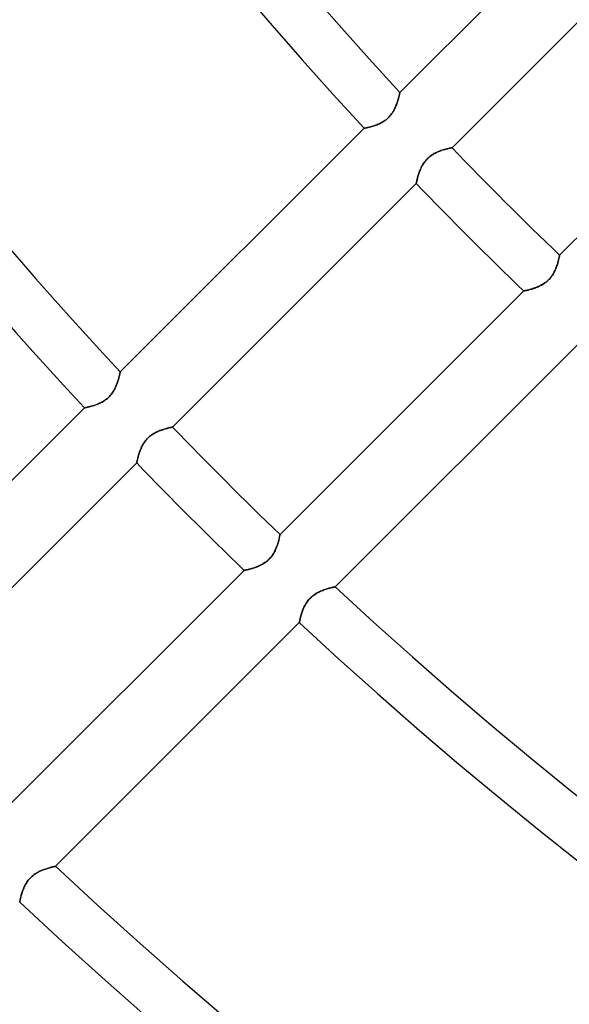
# Model space of a CAD drawing. Header units: millimetres. Extents: x -156 to 156, y -156 to 156.
# Tile 9 of 68: x -63 to -53, y -70 to -50. Entities that reach past the tile are written whole.
import ezdxf

# ---------------------------------------------------------------- set-up
doc = ezdxf.new("R2010")
doc.units = ezdxf.units.MM
doc.layers.add('MAIN-1', color=7, linetype='Continuous')

msp = doc.modelspace()

# ---------------------------------------------------------------- linework, layer by layer
at = {"layer": 'MAIN-1'}
for p, q in [((-51.078, -46.835), (-55.89, -51.648)), ((-54.861, -52.74), (-50.052, -47.93)), ((-47.93, -50.052), (-52.74, -54.861)), ((-55.903, -51.705), (-55.907, -51.719)), ((-55.907, -51.72), (-55.903, -51.706)), ((-55.9, -51.692), (-55.903, -51.705)), ((-55.903, -51.706), (-55.9, -51.693)), ((-55.898, -51.681), (-55.9, -51.692)), ((-55.9, -51.693), (-55.898, -51.681)), ((-55.895, -51.671), (-55.898, -51.681)), ((-55.898, -51.681), (-55.895, -51.671)), ((-55.894, -51.662), (-55.895, -51.671)), ((-55.895, -51.671), (-55.894, -51.663)), ((-55.892, -51.656), (-55.894, -51.662)), ((-55.894, -51.663), (-55.892, -51.656)), ((-55.891, -51.651), (-55.892, -51.656)), ((-55.892, -51.656), (-55.891, -51.652)), ((-55.89, -51.648), (-55.891, -51.649)), ((-55.891, -51.649), (-55.89, -51.648)), ((-55.891, -51.649), (-55.891, -51.651)), ((-55.891, -51.652), (-55.891, -51.649)), ((-55.96, -51.892), (-55.969, -51.914)), ((-55.969, -51.916), (-55.961, -51.894)), ((-55.961, -51.894), (-55.952, -51.872)), ((-55.952, -51.87), (-55.96, -51.892)), ((-55.944, -51.849), (-55.952, -51.87)), ((-55.952, -51.872), (-55.945, -51.85)), ((-55.945, -51.85), (-55.938, -51.829)), ((-55.937, -51.828), (-55.944, -51.849)), ((-55.938, -51.829), (-55.931, -51.809)), ((-55.931, -51.808), (-55.937, -51.828)), ((-55.925, -51.788), (-55.931, -51.808)), ((-55.931, -51.809), (-55.926, -51.789)), ((-55.926, -51.789), (-55.92, -51.77)), ((-55.92, -51.769), (-55.925, -51.788)), ((-55.915, -51.751), (-55.92, -51.769)), ((-55.92, -51.77), (-55.915, -51.752)), ((-55.911, -51.735), (-55.915, -51.751)), ((-55.915, -51.752), (-55.911, -51.736)), ((-55.907, -51.719), (-55.911, -51.735)), ((-55.911, -51.736), (-55.907, -51.72)), ((-56.087, -52.112), (-56.07, -52.092)), ((-56.069, -52.091), (-56.086, -52.112)), ((-56.07, -52.092), (-56.054, -52.071)), ((-56.053, -52.07), (-56.069, -52.091)), ((-56.054, -52.071), (-56.039, -52.049)), ((-56.038, -52.048), (-56.053, -52.07)), ((-56.039, -52.049), (-56.025, -52.027)), ((-56.024, -52.025), (-56.038, -52.048)), ((-56.025, -52.027), (-56.012, -52.005)), ((-56.011, -52.003), (-56.024, -52.025)), ((-56.012, -52.005), (-56, -51.982)), ((-55.999, -51.98), (-56.011, -52.003)), ((-56, -51.982), (-55.989, -51.96)), ((-55.988, -51.958), (-55.999, -51.98)), ((-55.989, -51.96), (-55.979, -51.938)), ((-55.978, -51.936), (-55.988, -51.958)), ((-55.979, -51.938), (-55.969, -51.916)), ((-55.969, -51.914), (-55.978, -51.936)), ((-56.364, -52.294), (-56.385, -52.301)), ((-56.381, -52.3), (-56.36, -52.292)), ((-56.342, -52.285), (-56.364, -52.294)), ((-56.36, -52.292), (-56.338, -52.284)), ((-56.32, -52.276), (-56.342, -52.285)), ((-56.338, -52.284), (-56.316, -52.275)), ((-56.297, -52.266), (-56.32, -52.276)), ((-56.316, -52.275), (-56.294, -52.265)), ((-56.275, -52.255), (-56.297, -52.266)), ((-56.294, -52.265), (-56.272, -52.254)), ((-56.252, -52.244), (-56.275, -52.255)), ((-56.272, -52.254), (-56.25, -52.242)), ((-56.23, -52.231), (-56.252, -52.244)), ((-56.25, -52.242), (-56.228, -52.23)), ((-56.207, -52.217), (-56.23, -52.231)), ((-56.228, -52.23), (-56.206, -52.216)), ((-56.185, -52.202), (-56.207, -52.217)), ((-56.206, -52.216), (-56.185, -52.201)), ((-56.185, -52.201), (-56.163, -52.185)), ((-56.164, -52.186), (-56.185, -52.202)), ((-56.143, -52.169), (-56.164, -52.186)), ((-56.163, -52.185), (-56.143, -52.168)), ((-56.123, -52.15), (-56.143, -52.169)), ((-56.143, -52.168), (-56.123, -52.151)), ((-56.104, -52.131), (-56.123, -52.15)), ((-56.123, -52.151), (-56.105, -52.132)), ((-56.105, -52.132), (-56.087, -52.112)), ((-56.086, -52.112), (-56.104, -52.131)), ((-56.598, -52.355), (-61.41, -57.167)), ((-56.597, -52.355), (-56.598, -52.355)), ((-56.598, -52.355), (-56.597, -52.355)), ((-56.594, -52.355), (-56.597, -52.355)), ((-56.597, -52.355), (-56.594, -52.355)), ((-56.59, -52.354), (-56.594, -52.355)), ((-56.594, -52.355), (-56.59, -52.354)), ((-56.584, -52.353), (-56.59, -52.354)), ((-56.59, -52.354), (-56.584, -52.353)), ((-56.576, -52.351), (-56.584, -52.353)), ((-56.584, -52.353), (-56.576, -52.351)), ((-56.567, -52.349), (-56.576, -52.351)), ((-56.576, -52.351), (-56.566, -52.349)), ((-56.556, -52.347), (-56.567, -52.349)), ((-56.566, -52.349), (-56.555, -52.347)), ((-56.544, -52.344), (-56.556, -52.347)), ((-56.555, -52.347), (-56.543, -52.344)), ((-56.53, -52.341), (-56.544, -52.344)), ((-56.543, -52.344), (-56.529, -52.341)), ((-56.516, -52.338), (-56.53, -52.341)), ((-56.529, -52.341), (-56.514, -52.338)), ((-56.5, -52.334), (-56.516, -52.338)), ((-56.514, -52.338), (-56.498, -52.334)), ((-56.483, -52.33), (-56.5, -52.334)), ((-56.498, -52.334), (-56.48, -52.329)), ((-56.465, -52.325), (-56.483, -52.33)), ((-56.48, -52.329), (-56.462, -52.325)), ((-56.446, -52.32), (-56.465, -52.325)), ((-56.462, -52.325), (-56.443, -52.319)), ((-56.427, -52.314), (-56.446, -52.32)), ((-56.443, -52.319), (-56.423, -52.313)), ((-56.406, -52.308), (-56.427, -52.314)), ((-56.423, -52.313), (-56.402, -52.307)), ((-56.385, -52.301), (-56.406, -52.308)), ((-56.402, -52.307), (-56.381, -52.3)), ((-55.256, -52.881), (-55.277, -52.896)), ((-55.257, -52.883), (-55.236, -52.869)), ((-55.234, -52.868), (-55.256, -52.881)), ((-55.236, -52.869), (-55.213, -52.856)), ((-55.212, -52.855), (-55.234, -52.868)), ((-55.213, -52.856), (-55.191, -52.844)), ((-55.189, -52.843), (-55.212, -52.855)), ((-55.191, -52.844), (-55.169, -52.833)), ((-55.167, -52.832), (-55.189, -52.843)), ((-55.169, -52.833), (-55.147, -52.823)), ((-55.145, -52.822), (-55.167, -52.832)), ((-55.147, -52.823), (-55.125, -52.814)), ((-55.123, -52.813), (-55.145, -52.822)), ((-55.125, -52.814), (-55.103, -52.805)), ((-55.102, -52.805), (-55.123, -52.813)), ((-55.103, -52.805), (-55.081, -52.797)), ((-55.08, -52.797), (-55.102, -52.805)), ((-55.081, -52.797), (-55.06, -52.79)), ((-55.059, -52.79), (-55.08, -52.797)), ((-55.06, -52.79), (-55.039, -52.783)), ((-55.039, -52.783), (-55.059, -52.79)), ((-55.039, -52.783), (-55.019, -52.777)), ((-55.018, -52.777), (-55.039, -52.783)), ((-55.019, -52.777), (-54.999, -52.772)), ((-54.999, -52.772), (-55.018, -52.777)), ((-54.999, -52.772), (-54.981, -52.767)), ((-54.981, -52.767), (-54.999, -52.772)), ((-54.981, -52.767), (-54.963, -52.762)), ((-54.963, -52.762), (-54.981, -52.767)), ((-54.963, -52.762), (-54.946, -52.758)), ((-54.946, -52.758), (-54.963, -52.762)), ((-54.946, -52.758), (-54.931, -52.755)), ((-54.931, -52.755), (-54.946, -52.758)), ((-54.931, -52.755), (-54.917, -52.751)), ((-54.917, -52.751), (-54.931, -52.755)), ((-54.917, -52.751), (-54.904, -52.749)), ((-54.904, -52.749), (-54.917, -52.751)), ((-54.904, -52.749), (-54.893, -52.746)), ((-54.893, -52.746), (-54.904, -52.749)), ((-54.893, -52.746), (-54.884, -52.744)), ((-54.884, -52.744), (-54.893, -52.746)), ((-54.884, -52.744), (-54.876, -52.743)), ((-54.876, -52.743), (-54.884, -52.744)), ((-54.876, -52.743), (-54.869, -52.741)), ((-54.869, -52.741), (-54.876, -52.743)), ((-54.869, -52.741), (-54.865, -52.74)), ((-54.865, -52.74), (-54.869, -52.741)), ((-54.865, -52.74), (-54.862, -52.74)), ((-54.862, -52.74), (-54.865, -52.74)), ((-54.862, -52.74), (-54.861, -52.74)), ((-54.861, -52.74), (-54.862, -52.74)), ((-55.45, -53.095), (-55.437, -53.073)), ((-55.436, -53.071), (-55.449, -53.093)), ((-55.437, -53.073), (-55.424, -53.051)), ((-55.423, -53.049), (-55.436, -53.071)), ((-55.424, -53.051), (-55.409, -53.029)), ((-55.408, -53.027), (-55.423, -53.049)), ((-55.409, -53.029), (-55.393, -53.008)), ((-55.392, -53.006), (-55.408, -53.027)), ((-55.393, -53.008), (-55.376, -52.987)), ((-55.375, -52.986), (-55.392, -53.006)), ((-55.376, -52.987), (-55.359, -52.968)), ((-55.357, -52.966), (-55.375, -52.986)), ((-55.359, -52.968), (-55.34, -52.949)), ((-55.338, -52.947), (-55.357, -52.966)), ((-55.34, -52.949), (-55.321, -52.931)), ((-55.319, -52.929), (-55.338, -52.947)), ((-55.321, -52.931), (-55.3, -52.914)), ((-55.298, -52.912), (-55.319, -52.929)), ((-55.3, -52.914), (-55.279, -52.898)), ((-55.277, -52.896), (-55.298, -52.912)), ((-55.279, -52.898), (-55.257, -52.883)), ((-55.529, -53.289), (-55.523, -53.268)), ((-55.522, -53.268), (-55.529, -53.288)), ((-55.523, -53.268), (-55.516, -53.248)), ((-55.516, -53.247), (-55.522, -53.268)), ((-55.508, -53.226), (-55.516, -53.247)), ((-55.516, -53.248), (-55.509, -53.227)), ((-55.509, -53.227), (-55.501, -53.205)), ((-55.5, -53.204), (-55.508, -53.226)), ((-55.501, -53.205), (-55.492, -53.183)), ((-55.491, -53.182), (-55.5, -53.204)), ((-55.492, -53.183), (-55.483, -53.161)), ((-55.482, -53.16), (-55.491, -53.182)), ((-55.483, -53.161), (-55.473, -53.139)), ((-55.472, -53.137), (-55.482, -53.16)), ((-55.473, -53.139), (-55.462, -53.117)), ((-55.461, -53.115), (-55.472, -53.137)), ((-55.462, -53.117), (-55.45, -53.095)), ((-55.449, -53.093), (-55.461, -53.115)), ((-60.377, -58.256), (-55.568, -53.447)), ((-55.568, -53.443), (-55.567, -53.439)), ((-55.567, -53.439), (-55.568, -53.443)), ((-55.568, -53.446), (-55.568, -53.443)), ((-55.568, -53.443), (-55.568, -53.446)), ((-55.568, -53.447), (-55.568, -53.446)), ((-55.568, -53.446), (-55.568, -53.447)), ((-55.567, -53.439), (-55.565, -53.432)), ((-55.565, -53.432), (-55.567, -53.439)), ((-55.565, -53.432), (-55.563, -53.424)), ((-55.563, -53.424), (-55.565, -53.432)), ((-55.563, -53.424), (-55.561, -53.414)), ((-55.561, -53.414), (-55.563, -53.424)), ((-55.561, -53.414), (-55.559, -53.403)), ((-55.559, -53.403), (-55.561, -53.414)), ((-55.559, -53.403), (-55.556, -53.39)), ((-55.556, -53.39), (-55.559, -53.403)), ((-55.556, -53.39), (-55.553, -53.376)), ((-55.552, -53.376), (-55.556, -53.39)), ((-55.553, -53.376), (-55.549, -53.361)), ((-55.549, -53.36), (-55.552, -53.376)), ((-55.549, -53.361), (-55.544, -53.344)), ((-55.544, -53.344), (-55.549, -53.36)), ((-55.54, -53.326), (-55.544, -53.344)), ((-55.544, -53.344), (-55.54, -53.327)), ((-55.54, -53.327), (-55.535, -53.308)), ((-55.534, -53.308), (-55.54, -53.326)), ((-55.535, -53.308), (-55.529, -53.289)), ((-55.529, -53.288), (-55.534, -53.308)), ((-52.777, -55.018), (-52.783, -55.039)), ((-52.783, -55.039), (-52.777, -55.019)), ((-52.772, -54.999), (-52.777, -55.018)), ((-52.777, -55.019), (-52.772, -54.999)), ((-52.767, -54.981), (-52.772, -54.999)), ((-52.772, -54.999), (-52.767, -54.981)), ((-52.762, -54.963), (-52.767, -54.981)), ((-52.767, -54.981), (-52.762, -54.963)), ((-52.758, -54.946), (-52.762, -54.963)), ((-52.762, -54.963), (-52.758, -54.946)), ((-52.755, -54.931), (-52.758, -54.946)), ((-52.758, -54.946), (-52.755, -54.931)), ((-52.751, -54.917), (-52.755, -54.931)), ((-52.755, -54.931), (-52.751, -54.917)), ((-52.749, -54.904), (-52.751, -54.917)), ((-52.751, -54.917), (-52.749, -54.904)), ((-52.746, -54.893), (-52.749, -54.904)), ((-52.749, -54.904), (-52.746, -54.893)), ((-52.744, -54.884), (-52.746, -54.893)), ((-52.746, -54.893), (-52.744, -54.884)), ((-52.743, -54.876), (-52.744, -54.884)), ((-52.744, -54.884), (-52.743, -54.876)), ((-52.741, -54.869), (-52.743, -54.876)), ((-52.743, -54.876), (-52.741, -54.869)), ((-52.74, -54.865), (-52.741, -54.869)), ((-52.741, -54.869), (-52.74, -54.865)), ((-52.74, -54.861), (-52.74, -54.862)), ((-52.74, -54.862), (-52.74, -54.861)), ((-52.74, -54.862), (-52.74, -54.865)), ((-52.74, -54.865), (-52.74, -54.862)), ((-52.869, -55.236), (-52.856, -55.213)), ((-52.855, -55.212), (-52.868, -55.234)), ((-52.856, -55.213), (-52.844, -55.191)), ((-52.843, -55.189), (-52.855, -55.212)), ((-52.844, -55.191), (-52.833, -55.169)), ((-52.832, -55.167), (-52.843, -55.189)), ((-52.833, -55.169), (-52.823, -55.147)), ((-52.822, -55.145), (-52.832, -55.167)), ((-52.823, -55.147), (-52.814, -55.125)), ((-52.813, -55.123), (-52.822, -55.145)), ((-52.814, -55.125), (-52.805, -55.103)), ((-52.805, -55.102), (-52.813, -55.123)), ((-52.797, -55.08), (-52.805, -55.102)), ((-52.805, -55.103), (-52.797, -55.081)), ((-52.79, -55.059), (-52.797, -55.08)), ((-52.797, -55.081), (-52.79, -55.06)), ((-52.783, -55.039), (-52.79, -55.059)), ((-52.79, -55.06), (-52.783, -55.039)), ((-53.051, -55.424), (-53.029, -55.409)), ((-53.027, -55.408), (-53.049, -55.423)), ((-53.029, -55.409), (-53.008, -55.393)), ((-53.006, -55.392), (-53.027, -55.408)), ((-53.008, -55.393), (-52.987, -55.376)), ((-52.986, -55.375), (-53.006, -55.392)), ((-52.987, -55.376), (-52.968, -55.359)), ((-52.966, -55.357), (-52.986, -55.375)), ((-52.968, -55.359), (-52.949, -55.34)), ((-52.947, -55.338), (-52.966, -55.357)), ((-52.949, -55.34), (-52.931, -55.321)), ((-52.929, -55.319), (-52.947, -55.338)), ((-52.931, -55.321), (-52.914, -55.3)), ((-52.912, -55.298), (-52.929, -55.319)), ((-52.914, -55.3), (-52.898, -55.279)), ((-52.896, -55.277), (-52.912, -55.298)), ((-52.898, -55.279), (-52.883, -55.257)), ((-52.881, -55.256), (-52.896, -55.277)), ((-52.883, -55.257), (-52.869, -55.236)), ((-52.868, -55.234), (-52.881, -55.256)), ((-53.447, -55.568), (-58.256, -60.377)), ((-53.446, -55.568), (-53.447, -55.568)), ((-53.447, -55.568), (-53.446, -55.568)), ((-53.443, -55.568), (-53.446, -55.568)), ((-53.446, -55.568), (-53.443, -55.568)), ((-53.439, -55.567), (-53.443, -55.568)), ((-53.443, -55.568), (-53.439, -55.567)), ((-53.432, -55.565), (-53.439, -55.567)), ((-53.439, -55.567), (-53.432, -55.565)), ((-53.424, -55.563), (-53.432, -55.565)), ((-53.432, -55.565), (-53.424, -55.563)), ((-53.414, -55.561), (-53.424, -55.563)), ((-53.424, -55.563), (-53.414, -55.561)), ((-53.403, -55.559), (-53.414, -55.561)), ((-53.414, -55.561), (-53.403, -55.559)), ((-53.39, -55.556), (-53.403, -55.559)), ((-53.403, -55.559), (-53.39, -55.556)), ((-53.376, -55.552), (-53.39, -55.556)), ((-53.39, -55.556), (-53.376, -55.553)), ((-53.36, -55.549), (-53.376, -55.552)), ((-53.376, -55.553), (-53.361, -55.549)), ((-53.361, -55.549), (-53.344, -55.544)), ((-53.344, -55.544), (-53.36, -55.549)), ((-53.326, -55.54), (-53.344, -55.544)), ((-53.344, -55.544), (-53.327, -55.54)), ((-53.327, -55.54), (-53.308, -55.535)), ((-53.308, -55.534), (-53.326, -55.54)), ((-53.288, -55.529), (-53.308, -55.534)), ((-53.308, -55.535), (-53.289, -55.529)), ((-53.289, -55.529), (-53.268, -55.523)), ((-53.268, -55.522), (-53.288, -55.529)), ((-53.247, -55.516), (-53.268, -55.522)), ((-53.268, -55.523), (-53.248, -55.516)), ((-53.248, -55.516), (-53.227, -55.509)), ((-53.226, -55.508), (-53.247, -55.516)), ((-53.227, -55.509), (-53.205, -55.501)), ((-53.204, -55.5), (-53.226, -55.508)), ((-53.205, -55.501), (-53.183, -55.492)), ((-53.182, -55.491), (-53.204, -55.5)), ((-53.183, -55.492), (-53.161, -55.483)), ((-53.16, -55.482), (-53.182, -55.491)), ((-53.161, -55.483), (-53.139, -55.473)), ((-53.137, -55.472), (-53.16, -55.482)), ((-53.139, -55.473), (-53.117, -55.462)), ((-53.115, -55.461), (-53.137, -55.472)), ((-53.117, -55.462), (-53.095, -55.45)), ((-53.093, -55.449), (-53.115, -55.461)), ((-53.095, -55.45), (-53.073, -55.437)), ((-53.071, -55.436), (-53.093, -55.449)), ((-53.073, -55.437), (-53.051, -55.424)), ((-53.049, -55.423), (-53.071, -55.436)), ((-57.167, -61.41), (-52.355, -56.598)), ((-61.464, -57.37), (-61.457, -57.349)), ((-61.457, -57.347), (-61.463, -57.368)), ((-61.45, -57.327), (-61.457, -57.347)), ((-61.457, -57.349), (-61.451, -57.328)), ((-61.451, -57.328), (-61.445, -57.308)), ((-61.444, -57.307), (-61.45, -57.327)), ((-61.445, -57.308), (-61.439, -57.29)), ((-61.439, -57.289), (-61.444, -57.307)), ((-61.434, -57.271), (-61.439, -57.289)), ((-61.439, -57.29), (-61.434, -57.272)), ((-61.43, -57.254), (-61.434, -57.271)), ((-61.434, -57.272), (-61.43, -57.255)), ((-61.426, -57.238), (-61.43, -57.254)), ((-61.43, -57.255), (-61.426, -57.239)), ((-61.422, -57.224), (-61.426, -57.238)), ((-61.426, -57.239), (-61.423, -57.225)), ((-61.423, -57.225), (-61.42, -57.212)), ((-61.419, -57.211), (-61.422, -57.224)), ((-61.42, -57.212), (-61.417, -57.2)), ((-61.417, -57.2), (-61.419, -57.211)), ((-61.415, -57.19), (-61.417, -57.2)), ((-61.417, -57.2), (-61.415, -57.19)), ((-61.413, -57.182), (-61.415, -57.19)), ((-61.415, -57.19), (-61.413, -57.182)), ((-61.411, -57.175), (-61.413, -57.182)), ((-61.413, -57.182), (-61.411, -57.176)), ((-61.41, -57.171), (-61.411, -57.175)), ((-61.411, -57.176), (-61.41, -57.171)), ((-61.41, -57.167), (-61.41, -57.168)), ((-61.41, -57.168), (-61.41, -57.167)), ((-61.41, -57.168), (-61.41, -57.171)), ((-61.41, -57.171), (-61.41, -57.168)), ((-61.558, -57.568), (-61.544, -57.546)), ((-61.543, -57.545), (-61.557, -57.567)), ((-61.544, -57.546), (-61.531, -57.524)), ((-61.53, -57.522), (-61.543, -57.545)), ((-61.531, -57.524), (-61.519, -57.502)), ((-61.518, -57.5), (-61.53, -57.522)), ((-61.519, -57.502), (-61.508, -57.479)), ((-61.507, -57.477), (-61.518, -57.5)), ((-61.508, -57.479), (-61.498, -57.457)), ((-61.497, -57.455), (-61.507, -57.477)), ((-61.498, -57.457), (-61.489, -57.435)), ((-61.488, -57.433), (-61.497, -57.455)), ((-61.489, -57.435), (-61.48, -57.413)), ((-61.479, -57.411), (-61.488, -57.433)), ((-61.48, -57.413), (-61.472, -57.391)), ((-61.471, -57.389), (-61.479, -57.411)), ((-61.472, -57.391), (-61.464, -57.37)), ((-61.463, -57.368), (-61.471, -57.389)), ((-61.727, -57.736), (-61.749, -57.75)), ((-61.747, -57.749), (-61.725, -57.735)), ((-61.705, -57.721), (-61.727, -57.736)), ((-61.725, -57.735), (-61.704, -57.72)), ((-61.683, -57.705), (-61.705, -57.721)), ((-61.704, -57.72), (-61.683, -57.704)), ((-61.662, -57.688), (-61.683, -57.705)), ((-61.683, -57.704), (-61.662, -57.688)), ((-61.642, -57.67), (-61.662, -57.688)), ((-61.662, -57.688), (-61.643, -57.67)), ((-61.643, -57.67), (-61.624, -57.651)), ((-61.623, -57.651), (-61.642, -57.67)), ((-61.624, -57.651), (-61.606, -57.631)), ((-61.605, -57.631), (-61.623, -57.651)), ((-61.606, -57.631), (-61.589, -57.611)), ((-61.588, -57.61), (-61.605, -57.631)), ((-61.589, -57.611), (-61.573, -57.59)), ((-61.572, -57.589), (-61.588, -57.61)), ((-61.573, -57.59), (-61.558, -57.568)), ((-61.557, -57.567), (-61.572, -57.589)), ((-62.117, -57.875), (-66.928, -62.686)), ((-62.116, -57.874), (-62.117, -57.875)), ((-62.117, -57.875), (-62.116, -57.874)), ((-62.114, -57.874), (-62.116, -57.874)), ((-62.116, -57.874), (-62.114, -57.874)), ((-62.109, -57.873), (-62.114, -57.874)), ((-62.114, -57.874), (-62.109, -57.873)), ((-62.103, -57.872), (-62.109, -57.873)), ((-62.109, -57.873), (-62.103, -57.872)), ((-62.095, -57.87), (-62.103, -57.872)), ((-62.103, -57.872), (-62.095, -57.87)), ((-62.086, -57.868), (-62.095, -57.87)), ((-62.095, -57.87), (-62.086, -57.868)), ((-62.075, -57.866), (-62.086, -57.868)), ((-62.086, -57.868), (-62.075, -57.866)), ((-62.075, -57.866), (-62.062, -57.863)), ((-62.063, -57.864), (-62.075, -57.866)), ((-62.05, -57.861), (-62.063, -57.864)), ((-62.062, -57.863), (-62.048, -57.86)), ((-62.035, -57.857), (-62.05, -57.861)), ((-62.048, -57.86), (-62.033, -57.857)), ((-62.019, -57.853), (-62.035, -57.857)), ((-62.033, -57.857), (-62.017, -57.853)), ((-62.002, -57.849), (-62.019, -57.853)), ((-62.017, -57.853), (-62, -57.849)), ((-61.984, -57.844), (-62.002, -57.849)), ((-62, -57.849), (-61.981, -57.844)), ((-61.965, -57.839), (-61.984, -57.844)), ((-61.981, -57.844), (-61.962, -57.838)), ((-61.946, -57.834), (-61.965, -57.839)), ((-61.962, -57.838), (-61.942, -57.832)), ((-61.925, -57.827), (-61.946, -57.834)), ((-61.942, -57.832), (-61.921, -57.826)), ((-61.904, -57.82), (-61.925, -57.827)), ((-61.921, -57.826), (-61.9, -57.819)), ((-61.883, -57.813), (-61.904, -57.82)), ((-61.9, -57.819), (-61.879, -57.811)), ((-61.861, -57.804), (-61.883, -57.813)), ((-61.879, -57.811), (-61.857, -57.803)), ((-61.839, -57.795), (-61.861, -57.804)), ((-61.857, -57.803), (-61.835, -57.794)), ((-61.816, -57.785), (-61.839, -57.795)), ((-61.835, -57.794), (-61.813, -57.784)), ((-61.794, -57.774), (-61.816, -57.785)), ((-61.813, -57.784), (-61.791, -57.773)), ((-61.771, -57.763), (-61.794, -57.774)), ((-61.791, -57.773), (-61.769, -57.762)), ((-61.749, -57.75), (-61.771, -57.763)), ((-61.769, -57.762), (-61.747, -57.749)), ((-60.625, -58.324), (-60.649, -58.333)), ((-60.638, -58.329), (-60.617, -58.321)), ((-60.602, -58.315), (-60.625, -58.324)), ((-60.617, -58.321), (-60.597, -58.314)), ((-60.579, -58.307), (-60.602, -58.315)), ((-60.597, -58.314), (-60.577, -58.307)), ((-60.557, -58.3), (-60.579, -58.307)), ((-60.577, -58.307), (-60.557, -58.3)), ((-60.535, -58.294), (-60.557, -58.3)), ((-60.557, -58.3), (-60.538, -58.295)), ((-60.538, -58.295), (-60.52, -58.289)), ((-60.514, -58.288), (-60.535, -58.294)), ((-60.52, -58.289), (-60.502, -58.284)), ((-60.494, -58.282), (-60.514, -58.288)), ((-60.502, -58.284), (-60.485, -58.28)), ((-60.475, -58.278), (-60.494, -58.282)), ((-60.485, -58.28), (-60.469, -58.276)), ((-60.458, -58.273), (-60.475, -58.278)), ((-60.469, -58.276), (-60.454, -58.272)), ((-60.442, -58.27), (-60.458, -58.273)), ((-60.454, -58.272), (-60.44, -58.269)), ((-60.427, -58.266), (-60.442, -58.27)), ((-60.44, -58.269), (-60.428, -58.266)), ((-60.428, -58.266), (-60.416, -58.264)), ((-60.415, -58.264), (-60.427, -58.266)), ((-60.416, -58.264), (-60.406, -58.262)), ((-60.403, -58.261), (-60.415, -58.264)), ((-60.406, -58.262), (-60.398, -58.26)), ((-60.394, -58.259), (-60.403, -58.261)), ((-60.398, -58.26), (-60.39, -58.259)), ((-60.387, -58.258), (-60.394, -58.259)), ((-60.39, -58.259), (-60.385, -58.258)), ((-60.382, -58.257), (-60.387, -58.258)), ((-60.385, -58.258), (-60.381, -58.257)), ((-60.379, -58.256), (-60.382, -58.257)), ((-60.381, -58.257), (-60.378, -58.256)), ((-60.377, -58.256), (-60.379, -58.256)), ((-60.378, -58.256), (-60.377, -58.256)), ((-60.897, -58.509), (-60.915, -58.532)), ((-60.909, -58.524), (-60.894, -58.505)), ((-60.878, -58.487), (-60.897, -58.509)), ((-60.894, -58.505), (-60.877, -58.486)), ((-60.858, -58.467), (-60.878, -58.487)), ((-60.877, -58.486), (-60.86, -58.469)), ((-60.86, -58.469), (-60.842, -58.452)), ((-60.837, -58.447), (-60.858, -58.467)), ((-60.842, -58.452), (-60.823, -58.435)), ((-60.815, -58.429), (-60.837, -58.447)), ((-60.823, -58.435), (-60.803, -58.42)), ((-60.792, -58.412), (-60.815, -58.429)), ((-60.803, -58.42), (-60.783, -58.405)), ((-60.768, -58.396), (-60.792, -58.412)), ((-60.783, -58.405), (-60.763, -58.392)), ((-60.745, -58.381), (-60.768, -58.396)), ((-60.763, -58.392), (-60.742, -58.379)), ((-60.721, -58.367), (-60.745, -58.381)), ((-60.742, -58.379), (-60.721, -58.368)), ((-60.697, -58.355), (-60.721, -58.367)), ((-60.721, -58.368), (-60.7, -58.357)), ((-60.7, -58.357), (-60.68, -58.347)), ((-60.673, -58.344), (-60.697, -58.355)), ((-60.68, -58.347), (-60.659, -58.338)), ((-60.649, -58.333), (-60.673, -58.344)), ((-60.659, -58.338), (-60.638, -58.329)), ((-61.02, -58.729), (-61.012, -58.708)), ((-61.008, -58.699), (-61.017, -58.723)), ((-61.012, -58.708), (-61.004, -58.688)), ((-60.998, -58.675), (-61.008, -58.699)), ((-61.004, -58.688), (-60.995, -58.668)), ((-60.987, -58.651), (-60.998, -58.675)), ((-60.995, -58.668), (-60.985, -58.647)), ((-60.975, -58.627), (-60.987, -58.651)), ((-60.985, -58.647), (-60.975, -58.626)), ((-60.962, -58.603), (-60.975, -58.627)), ((-60.975, -58.626), (-60.963, -58.605)), ((-60.963, -58.605), (-60.951, -58.585)), ((-60.947, -58.579), (-60.962, -58.603)), ((-60.951, -58.585), (-60.938, -58.564)), ((-60.932, -58.555), (-60.947, -58.579)), ((-60.938, -58.564), (-60.924, -58.544)), ((-60.915, -58.532), (-60.932, -58.555)), ((-60.924, -58.544), (-60.909, -58.524)), ((-61.071, -58.901), (-61.074, -58.915)), ((-61.074, -58.914), (-61.071, -58.902)), ((-61.067, -58.885), (-61.071, -58.901)), ((-61.071, -58.902), (-61.068, -58.888)), ((-61.068, -58.888), (-61.064, -58.874)), ((-61.063, -58.868), (-61.067, -58.885)), ((-61.064, -58.874), (-61.06, -58.858)), ((-61.058, -58.85), (-61.063, -58.868)), ((-61.06, -58.858), (-61.056, -58.842)), ((-61.053, -58.831), (-61.058, -58.85)), ((-61.056, -58.842), (-61.051, -58.824)), ((-61.047, -58.811), (-61.053, -58.831)), ((-61.051, -58.824), (-61.046, -58.806)), ((-61.041, -58.79), (-61.047, -58.811)), ((-61.046, -58.806), (-61.04, -58.787)), ((-61.034, -58.768), (-61.041, -58.79)), ((-61.04, -58.787), (-61.034, -58.768)), ((-61.026, -58.746), (-61.034, -58.768)), ((-61.034, -58.768), (-61.027, -58.749)), ((-61.027, -58.749), (-61.02, -58.729)), ((-61.017, -58.723), (-61.026, -58.746)), ((-65.894, -63.772), (-61.085, -58.963)), ((-61.084, -58.962), (-61.085, -58.963)), ((-61.085, -58.963), (-61.084, -58.963)), ((-61.083, -58.954), (-61.084, -58.959)), ((-61.084, -58.96), (-61.083, -58.956)), ((-61.084, -58.959), (-61.084, -58.962)), ((-61.084, -58.963), (-61.084, -58.96)), ((-61.081, -58.947), (-61.083, -58.954)), ((-61.083, -58.956), (-61.082, -58.951)), ((-61.082, -58.951), (-61.081, -58.944)), ((-61.081, -58.944), (-61.079, -58.935)), ((-61.079, -58.938), (-61.081, -58.947)), ((-61.079, -58.935), (-61.077, -58.925)), ((-61.077, -58.927), (-61.079, -58.938)), ((-61.077, -58.925), (-61.074, -58.914)), ((-61.074, -58.915), (-61.077, -58.927)), ((-58.273, -60.458), (-58.278, -60.475)), ((-58.276, -60.469), (-58.272, -60.454)), ((-58.27, -60.442), (-58.273, -60.458)), ((-58.272, -60.454), (-58.269, -60.44)), ((-58.266, -60.427), (-58.27, -60.442)), ((-58.269, -60.44), (-58.266, -60.428)), ((-58.264, -60.415), (-58.266, -60.427)), ((-58.266, -60.428), (-58.264, -60.416)), ((-58.261, -60.403), (-58.264, -60.415)), ((-58.264, -60.416), (-58.262, -60.406)), ((-58.262, -60.406), (-58.26, -60.398)), ((-58.259, -60.394), (-58.261, -60.403)), ((-58.26, -60.398), (-58.259, -60.39)), ((-58.259, -60.39), (-58.258, -60.385)), ((-58.258, -60.387), (-58.259, -60.394)), ((-58.258, -60.385), (-58.257, -60.381)), ((-58.257, -60.382), (-58.258, -60.387)), ((-58.257, -60.381), (-58.256, -60.378)), ((-58.256, -60.379), (-58.257, -60.382)), ((-58.256, -60.377), (-58.256, -60.379)), ((-58.256, -60.378), (-58.256, -60.377)), ((-58.347, -60.68), (-58.338, -60.659)), ((-58.333, -60.649), (-58.344, -60.673)), ((-58.338, -60.659), (-58.329, -60.638)), ((-58.324, -60.625), (-58.333, -60.649)), ((-58.329, -60.638), (-58.321, -60.617)), ((-58.315, -60.602), (-58.324, -60.625)), ((-58.321, -60.617), (-58.314, -60.597)), ((-58.307, -60.579), (-58.315, -60.602)), ((-58.314, -60.597), (-58.307, -60.577)), ((-58.3, -60.557), (-58.307, -60.579)), ((-58.307, -60.577), (-58.3, -60.557)), ((-58.294, -60.535), (-58.3, -60.557)), ((-58.3, -60.557), (-58.295, -60.538)), ((-58.295, -60.538), (-58.289, -60.52)), ((-58.288, -60.514), (-58.294, -60.535)), ((-58.289, -60.52), (-58.284, -60.502)), ((-58.282, -60.494), (-58.288, -60.514)), ((-58.284, -60.502), (-58.28, -60.485)), ((-58.278, -60.475), (-58.282, -60.494)), ((-58.28, -60.485), (-58.276, -60.469)), ((-58.469, -60.86), (-58.452, -60.842)), ((-58.447, -60.837), (-58.467, -60.858)), ((-58.452, -60.842), (-58.435, -60.823)), ((-58.429, -60.815), (-58.447, -60.837)), ((-58.435, -60.823), (-58.42, -60.803)), ((-58.412, -60.792), (-58.429, -60.815)), ((-58.42, -60.803), (-58.405, -60.783)), ((-58.396, -60.768), (-58.412, -60.792)), ((-58.405, -60.783), (-58.392, -60.763)), ((-58.381, -60.745), (-58.396, -60.768)), ((-58.392, -60.763), (-58.379, -60.742)), ((-58.367, -60.721), (-58.381, -60.745)), ((-58.379, -60.742), (-58.368, -60.721)), ((-58.368, -60.721), (-58.357, -60.7)), ((-58.355, -60.697), (-58.367, -60.721)), ((-58.357, -60.7), (-58.347, -60.68)), ((-58.344, -60.673), (-58.355, -60.697)), ((-58.811, -61.047), (-58.831, -61.053)), ((-58.824, -61.051), (-58.806, -61.046)), ((-58.79, -61.041), (-58.811, -61.047)), ((-58.806, -61.046), (-58.787, -61.04)), ((-58.768, -61.034), (-58.79, -61.041)), ((-58.787, -61.04), (-58.768, -61.034)), ((-58.746, -61.026), (-58.768, -61.034)), ((-58.768, -61.034), (-58.749, -61.027)), ((-58.749, -61.027), (-58.729, -61.02)), ((-58.723, -61.017), (-58.746, -61.026)), ((-58.729, -61.02), (-58.708, -61.012)), ((-58.699, -61.008), (-58.723, -61.017)), ((-58.708, -61.012), (-58.688, -61.004)), ((-58.675, -60.998), (-58.699, -61.008)), ((-58.688, -61.004), (-58.668, -60.995)), ((-58.651, -60.987), (-58.675, -60.998)), ((-58.668, -60.995), (-58.647, -60.985)), ((-58.627, -60.975), (-58.651, -60.987)), ((-58.647, -60.985), (-58.626, -60.975)), ((-58.603, -60.962), (-58.627, -60.975)), ((-58.626, -60.975), (-58.605, -60.963)), ((-58.605, -60.963), (-58.585, -60.951)), ((-58.579, -60.947), (-58.603, -60.962)), ((-58.585, -60.951), (-58.564, -60.938)), ((-58.555, -60.932), (-58.579, -60.947)), ((-58.564, -60.938), (-58.544, -60.924)), ((-58.532, -60.915), (-58.555, -60.932)), ((-58.544, -60.924), (-58.524, -60.909)), ((-58.509, -60.897), (-58.532, -60.915)), ((-58.524, -60.909), (-58.505, -60.894)), ((-58.487, -60.878), (-58.509, -60.897)), ((-58.505, -60.894), (-58.486, -60.877)), ((-58.467, -60.858), (-58.487, -60.878)), ((-58.486, -60.877), (-58.469, -60.86)), ((-58.963, -61.085), (-63.772, -65.894)), ((-58.962, -61.084), (-58.963, -61.085)), ((-58.963, -61.085), (-58.963, -61.084)), ((-58.963, -61.084), (-58.96, -61.084)), ((-58.959, -61.084), (-58.962, -61.084)), ((-58.96, -61.084), (-58.956, -61.083)), ((-58.954, -61.083), (-58.959, -61.084)), ((-58.956, -61.083), (-58.951, -61.082)), ((-58.947, -61.081), (-58.954, -61.083)), ((-58.951, -61.082), (-58.944, -61.081)), ((-58.938, -61.079), (-58.947, -61.081)), ((-58.944, -61.081), (-58.935, -61.079)), ((-58.927, -61.077), (-58.938, -61.079)), ((-58.935, -61.079), (-58.925, -61.077)), ((-58.915, -61.074), (-58.927, -61.077)), ((-58.925, -61.077), (-58.914, -61.074)), ((-58.901, -61.071), (-58.915, -61.074)), ((-58.914, -61.074), (-58.902, -61.071)), ((-58.902, -61.071), (-58.888, -61.068)), ((-58.885, -61.067), (-58.901, -61.071)), ((-58.888, -61.068), (-58.874, -61.064)), ((-58.868, -61.063), (-58.885, -61.067)), ((-58.874, -61.064), (-58.858, -61.06)), ((-58.85, -61.058), (-58.868, -61.063)), ((-58.858, -61.06), (-58.842, -61.056)), ((-58.831, -61.053), (-58.85, -61.058)), ((-58.842, -61.056), (-58.824, -61.051)), ((-57.29, -61.439), (-57.272, -61.434)), ((-57.271, -61.434), (-57.289, -61.439)), ((-57.272, -61.434), (-57.255, -61.43)), ((-57.254, -61.43), (-57.271, -61.434)), ((-57.255, -61.43), (-57.239, -61.426)), ((-57.238, -61.426), (-57.254, -61.43)), ((-57.239, -61.426), (-57.225, -61.423)), ((-57.224, -61.422), (-57.238, -61.426)), ((-57.225, -61.423), (-57.212, -61.42)), ((-57.211, -61.419), (-57.224, -61.422)), ((-57.212, -61.42), (-57.2, -61.417)), ((-57.2, -61.417), (-57.211, -61.419)), ((-57.2, -61.417), (-57.19, -61.415)), ((-57.19, -61.415), (-57.2, -61.417)), ((-57.19, -61.415), (-57.182, -61.413)), ((-57.182, -61.413), (-57.19, -61.415)), ((-57.182, -61.413), (-57.176, -61.411)), ((-57.175, -61.411), (-57.182, -61.413)), ((-57.176, -61.411), (-57.171, -61.41)), ((-57.171, -61.41), (-57.175, -61.411)), ((-57.171, -61.41), (-57.168, -61.41)), ((-57.168, -61.41), (-57.171, -61.41)), ((-57.168, -61.41), (-57.167, -61.41)), ((-57.167, -61.41), (-57.168, -61.41)), ((-57.651, -61.623), (-57.67, -61.642)), ((-57.67, -61.643), (-57.651, -61.624)), ((-57.631, -61.605), (-57.651, -61.623)), ((-57.651, -61.624), (-57.631, -61.606)), ((-57.61, -61.588), (-57.631, -61.605)), ((-57.631, -61.606), (-57.611, -61.589)), ((-57.611, -61.589), (-57.59, -61.573)), ((-57.589, -61.572), (-57.61, -61.588)), ((-57.59, -61.573), (-57.568, -61.558)), ((-57.567, -61.557), (-57.589, -61.572)), ((-57.568, -61.558), (-57.546, -61.544)), ((-57.545, -61.543), (-57.567, -61.557)), ((-57.546, -61.544), (-57.524, -61.531)), ((-57.522, -61.53), (-57.545, -61.543)), ((-57.524, -61.531), (-57.502, -61.519)), ((-57.5, -61.518), (-57.522, -61.53)), ((-57.502, -61.519), (-57.479, -61.508)), ((-57.477, -61.507), (-57.5, -61.518)), ((-57.479, -61.508), (-57.457, -61.498)), ((-57.455, -61.497), (-57.477, -61.507)), ((-57.457, -61.498), (-57.435, -61.489)), ((-57.433, -61.488), (-57.455, -61.497)), ((-57.435, -61.489), (-57.413, -61.48)), ((-57.411, -61.479), (-57.433, -61.488)), ((-57.413, -61.48), (-57.391, -61.472)), ((-57.389, -61.471), (-57.411, -61.479)), ((-57.391, -61.472), (-57.37, -61.464)), ((-57.368, -61.463), (-57.389, -61.471)), ((-57.37, -61.464), (-57.349, -61.457)), ((-57.347, -61.457), (-57.368, -61.463)), ((-57.349, -61.457), (-57.328, -61.451)), ((-57.327, -61.45), (-57.347, -61.457)), ((-57.328, -61.451), (-57.308, -61.445)), ((-57.307, -61.444), (-57.327, -61.45)), ((-57.308, -61.445), (-57.29, -61.439)), ((-57.289, -61.439), (-57.307, -61.444)), ((-57.785, -61.816), (-57.795, -61.839)), ((-57.794, -61.835), (-57.784, -61.813)), ((-57.774, -61.794), (-57.785, -61.816)), ((-57.784, -61.813), (-57.773, -61.791)), ((-57.763, -61.771), (-57.774, -61.794)), ((-57.773, -61.791), (-57.762, -61.769)), ((-57.75, -61.749), (-57.763, -61.771)), ((-57.762, -61.769), (-57.749, -61.747)), ((-57.736, -61.727), (-57.75, -61.749)), ((-57.749, -61.747), (-57.735, -61.725)), ((-57.721, -61.705), (-57.736, -61.727)), ((-57.735, -61.725), (-57.72, -61.704)), ((-57.705, -61.683), (-57.721, -61.705)), ((-57.72, -61.704), (-57.704, -61.683)), ((-57.688, -61.662), (-57.705, -61.683)), ((-57.704, -61.683), (-57.688, -61.662)), ((-57.67, -61.642), (-57.688, -61.662)), ((-57.688, -61.662), (-57.67, -61.643)), ((-57.857, -62.033), (-57.853, -62.017)), ((-57.853, -62.019), (-57.857, -62.035)), ((-57.853, -62.017), (-57.849, -62)), ((-57.849, -62.002), (-57.853, -62.019)), ((-57.849, -62), (-57.844, -61.981)), ((-57.844, -61.984), (-57.849, -62.002)), ((-57.844, -61.981), (-57.838, -61.962)), ((-57.839, -61.965), (-57.844, -61.984)), ((-57.834, -61.946), (-57.839, -61.965)), ((-57.838, -61.962), (-57.832, -61.942)), ((-57.827, -61.925), (-57.834, -61.946)), ((-57.832, -61.942), (-57.826, -61.921)), ((-57.82, -61.904), (-57.827, -61.925)), ((-57.826, -61.921), (-57.819, -61.9)), ((-57.813, -61.883), (-57.82, -61.904)), ((-57.819, -61.9), (-57.811, -61.879)), ((-57.804, -61.861), (-57.813, -61.883)), ((-57.811, -61.879), (-57.803, -61.857)), ((-57.795, -61.839), (-57.804, -61.861)), ((-57.803, -61.857), (-57.794, -61.835)), ((-62.686, -66.928), (-57.875, -62.117)), ((-57.875, -62.117), (-57.874, -62.116)), ((-57.874, -62.116), (-57.875, -62.117)), ((-57.874, -62.114), (-57.873, -62.109)), ((-57.873, -62.109), (-57.874, -62.114)), ((-57.874, -62.116), (-57.874, -62.114)), ((-57.874, -62.114), (-57.874, -62.116)), ((-57.873, -62.109), (-57.872, -62.103)), ((-57.872, -62.103), (-57.873, -62.109)), ((-57.872, -62.103), (-57.87, -62.095)), ((-57.87, -62.095), (-57.872, -62.103)), ((-57.87, -62.095), (-57.868, -62.086)), ((-57.868, -62.086), (-57.87, -62.095)), ((-57.868, -62.086), (-57.866, -62.075)), ((-57.866, -62.075), (-57.868, -62.086)), ((-57.866, -62.075), (-57.863, -62.062)), ((-57.864, -62.063), (-57.866, -62.075)), ((-57.861, -62.05), (-57.864, -62.063)), ((-57.863, -62.062), (-57.86, -62.048)), ((-57.857, -62.035), (-57.861, -62.05)), ((-57.86, -62.048), (-57.857, -62.033)), ((-63.087, -67.077), (-63.065, -67.063)), ((-63.063, -67.062), (-63.085, -67.076)), ((-63.065, -67.063), (-63.043, -67.05)), ((-63.041, -67.049), (-63.063, -67.062)), ((-63.043, -67.05), (-63.02, -67.038)), ((-63.018, -67.037), (-63.041, -67.049)), ((-63.02, -67.038), (-62.998, -67.027)), ((-62.996, -67.026), (-63.018, -67.037)), ((-62.998, -67.027), (-62.976, -67.017)), ((-62.974, -67.016), (-62.996, -67.026)), ((-62.976, -67.017), (-62.954, -67.007)), ((-62.951, -67.006), (-62.974, -67.016)), ((-62.954, -67.007), (-62.931, -66.998)), ((-62.93, -66.997), (-62.951, -67.006)), ((-62.931, -66.998), (-62.91, -66.99)), ((-62.908, -66.989), (-62.93, -66.997)), ((-62.91, -66.99), (-62.888, -66.982)), ((-62.887, -66.982), (-62.908, -66.989)), ((-62.888, -66.982), (-62.867, -66.975)), ((-62.866, -66.975), (-62.887, -66.982)), ((-62.867, -66.975), (-62.847, -66.969)), ((-62.845, -66.969), (-62.866, -66.975)), ((-62.847, -66.969), (-62.827, -66.963)), ((-62.826, -66.963), (-62.845, -66.969)), ((-62.827, -66.963), (-62.808, -66.958)), ((-62.807, -66.958), (-62.826, -66.963)), ((-62.808, -66.958), (-62.79, -66.953)), ((-62.789, -66.953), (-62.807, -66.958)), ((-62.79, -66.953), (-62.773, -66.949)), ((-62.773, -66.948), (-62.789, -66.953)), ((-62.773, -66.949), (-62.758, -66.945)), ((-62.757, -66.945), (-62.773, -66.948)), ((-62.758, -66.945), (-62.743, -66.941)), ((-62.743, -66.941), (-62.757, -66.945)), ((-62.743, -66.941), (-62.73, -66.938)), ((-62.73, -66.938), (-62.743, -66.941)), ((-62.718, -66.935), (-62.73, -66.938)), ((-62.73, -66.938), (-62.719, -66.936)), ((-62.719, -66.936), (-62.709, -66.933)), ((-62.709, -66.933), (-62.718, -66.935)), ((-62.7, -66.931), (-62.709, -66.933)), ((-62.709, -66.933), (-62.701, -66.932)), ((-62.701, -66.932), (-62.694, -66.93)), ((-62.694, -66.93), (-62.7, -66.931)), ((-62.694, -66.93), (-62.689, -66.929)), ((-62.689, -66.929), (-62.694, -66.93)), ((-62.687, -66.929), (-62.689, -66.929)), ((-62.689, -66.929), (-62.687, -66.929)), ((-62.687, -66.929), (-62.686, -66.928)), ((-62.686, -66.928), (-62.687, -66.929)), ((-63.268, -67.267), (-63.281, -67.29)), ((-63.28, -67.288), (-63.267, -67.266)), ((-63.254, -67.245), (-63.268, -67.267)), ((-63.267, -67.266), (-63.254, -67.244)), ((-63.254, -67.244), (-63.239, -67.222)), ((-63.24, -67.223), (-63.254, -67.245)), ((-63.223, -67.202), (-63.24, -67.223)), ((-63.239, -67.222), (-63.223, -67.201)), ((-63.223, -67.201), (-63.206, -67.181)), ((-63.206, -67.181), (-63.223, -67.202)), ((-63.206, -67.181), (-63.188, -67.161)), ((-63.188, -67.161), (-63.206, -67.181)), ((-63.188, -67.161), (-63.17, -67.142)), ((-63.169, -67.142), (-63.188, -67.161)), ((-63.17, -67.142), (-63.15, -67.124)), ((-63.149, -67.124), (-63.169, -67.142)), ((-63.15, -67.124), (-63.13, -67.108)), ((-63.129, -67.107), (-63.149, -67.124)), ((-63.13, -67.108), (-63.108, -67.091)), ((-63.107, -67.091), (-63.129, -67.107)), ((-63.108, -67.091), (-63.087, -67.077)), ((-63.085, -67.076), (-63.107, -67.091)), ((-63.357, -67.48), (-63.351, -67.46)), ((-63.346, -67.444), (-63.352, -67.464)), ((-63.351, -67.46), (-63.344, -67.44)), ((-63.339, -67.423), (-63.346, -67.444)), ((-63.344, -67.44), (-63.337, -67.419)), ((-63.331, -67.402), (-63.339, -67.423)), ((-63.337, -67.419), (-63.33, -67.397)), ((-63.323, -67.38), (-63.331, -67.402)), ((-63.33, -67.397), (-63.321, -67.376)), ((-63.314, -67.357), (-63.323, -67.38)), ((-63.321, -67.376), (-63.312, -67.354)), ((-63.304, -67.335), (-63.314, -67.357)), ((-63.312, -67.354), (-63.302, -67.332)), ((-63.293, -67.312), (-63.304, -67.335)), ((-63.302, -67.332), (-63.292, -67.31)), ((-63.281, -67.29), (-63.293, -67.312)), ((-63.292, -67.31), (-63.28, -67.288)), ((-63.393, -67.635), (-63.392, -67.632)), ((-63.392, -67.632), (-63.393, -67.635)), ((-63.393, -67.636), (-63.393, -67.635)), ((-63.393, -67.635), (-63.393, -67.636)), ((-63.392, -67.628), (-63.39, -67.622)), ((-63.39, -67.622), (-63.392, -67.628)), ((-63.392, -67.632), (-63.392, -67.628)), ((-63.392, -67.628), (-63.392, -67.632)), ((-63.39, -67.622), (-63.389, -67.614)), ((-63.389, -67.614), (-63.39, -67.622)), ((-63.389, -67.614), (-63.387, -67.604)), ((-63.387, -67.605), (-63.389, -67.614)), ((-63.387, -67.604), (-63.385, -67.593)), ((-63.385, -67.594), (-63.387, -67.605)), ((-63.385, -67.593), (-63.382, -67.581)), ((-63.382, -67.582), (-63.385, -67.594)), ((-63.382, -67.581), (-63.379, -67.567)), ((-63.379, -67.568), (-63.382, -67.582)), ((-63.379, -67.567), (-63.375, -67.552)), ((-63.376, -67.553), (-63.379, -67.568)), ((-63.372, -67.537), (-63.376, -67.553)), ((-63.375, -67.552), (-63.371, -67.535)), ((-63.368, -67.521), (-63.372, -67.537)), ((-63.371, -67.535), (-63.367, -67.518)), ((-63.363, -67.503), (-63.368, -67.521)), ((-63.367, -67.518), (-63.362, -67.5)), ((-63.358, -67.484), (-63.363, -67.503)), ((-63.362, -67.5), (-63.357, -67.48)), ((-63.352, -67.464), (-63.358, -67.484))]:
    msp.add_line(p, q, dxfattribs=at)
for radius, start, end in [(101, 89.99998, 270.00002), (100, 89.99998, 270.00002), (105, 179.99998, 0), (101, 179.99998, 270.00002), (100, 179.99998, 270.00002), (84.9, 179.99998, 222.97497), (77.1, 179.99998, 222.77002), (83.9, 180.00002, 222.95084), (76.1, 180.00002, 222.74068), (76.1, 223.87056, 226.12944), (77.1, 223.88522, 226.11477), (83.9, 223.97558, 226.02442), (84.9, 223.98767, 226.01233), (83.9, 227.04915, 312.95083), (84.9, 227.02503, 312.975), (91.7, 226.8748, 313.12523), (92.7, 226.85458, 313.14546)]:
    msp.add_arc((0, 0), radius, start, end, dxfattribs=at)

doc.saveas('drawing.dxf')
